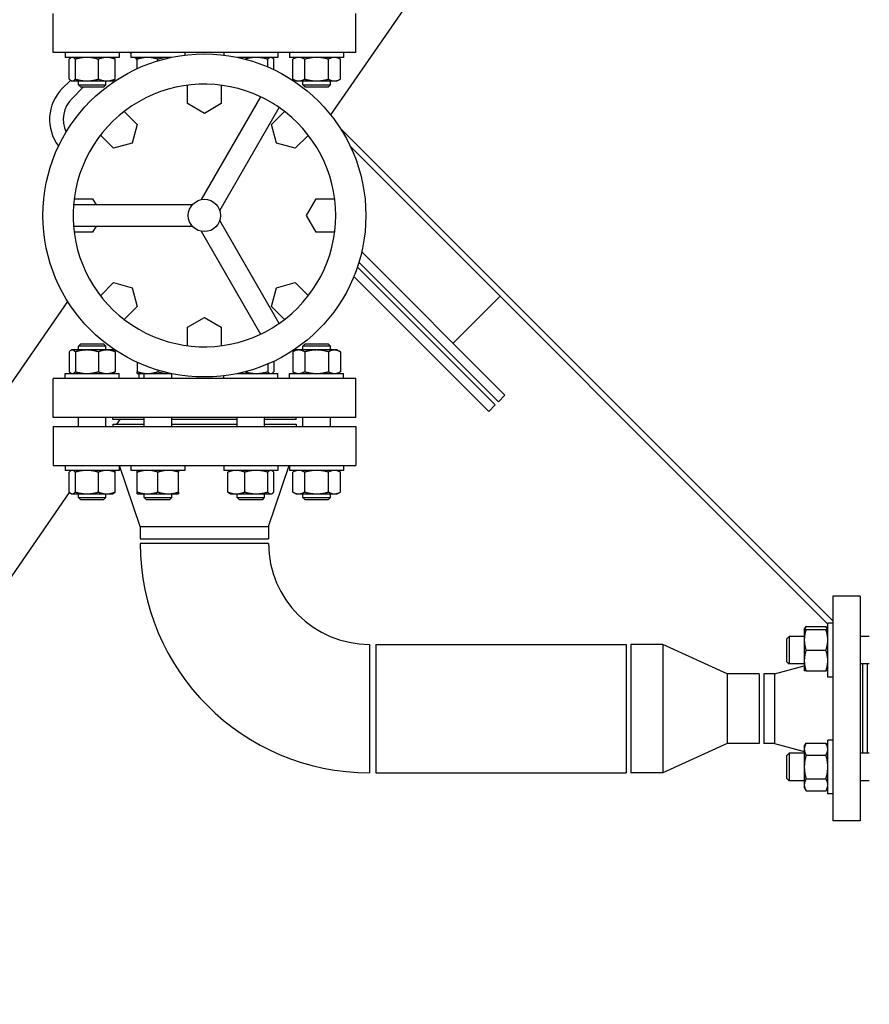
# Model space of a CAD drawing. Header units: inches. Extents: x 36 to 1719, y -84 to 1122.
# Tile 5 of 256: x 251 to 274, y 260 to 287. Entities that reach past the tile are written whole.
import ezdxf

# ---------------------------------------------------------------- set-up
doc = ezdxf.new("R2010")
doc.units = ezdxf.units.IN
doc.header["$LTSCALE"] = 48
doc.header["$MEASUREMENT"] = 0
doc.layers.add('Dimension (ANSI)', color=7, linetype='Continuous', lineweight=25)
doc.layers.add('Visible (ANSI)', color=7, linetype='Continuous', lineweight=30)
doc.styles.add('Note Text (ANSI)', font='tahoma.ttf')
doc.dimstyles.new('Architectural (ANSI)', dxfattribs={"dimscale": 48, "dimtxt": 0.125, "dimasz": 0.098425, "dimexe": 0.125, "dimexo": 0.0625, "dimgap": 0.031496, "dimtad": 0, "dimtih": 1, "dimtoh": 1, "dimdec": 4, "dimrnd": 1e-08, "dimzin": 3, "dimdsep": 46, "dimlunit": 4, "dimtxsty": 'Note Text (ANSI)', "dimcen": 0.09, "dimdle": 0.393701, "dimclrd": 256, "dimclre": 256, "dimclrt": 256, "dimadec": 0, "dimazin": 3, "dimtfac": 0.96, "dimtofl": 0, "dimtmove": 0, "dimatfit": 3, "dimfxl": 1, "dimfrac": 2, "dimtolj": 1, "dimtzin": 12, "dimlwd": -1, "dimlwe": -1, "dimarcsym": 0})

# ---------------------------------------------------------------- blocks, each defined once
blk = doc.blocks.new('*D14')
at = {"layer": 'Defpoints', "color": 0, "transparency": 16777216}
for p in [(247.914, 547.781), (114.211, 241.212), (343.663, 241.212)]:
    blk.add_point(p, dxfattribs=at)
at = {"layer": 'Dimension (ANSI)', "transparency": 16777216}
for p, q in [((244.914, 547.781), (108.211, 547.781)), ((114.211, 543.057), (114.211, 395.013)), ((114.211, 245.937), (114.211, 384.414)), ((340.663, 241.212), (108.211, 241.212))]:
    blk.add_line(p, q, dxfattribs=at)
for points in [[(113.424, 543.057), (114.999, 543.057), (114.211, 547.781)], [(113.424, 245.937), (114.999, 245.937), (114.211, 241.212)]]:
    blk.add_solid(points, dxfattribs=at)
at = {"layer": 'Dimension (ANSI)', "transparency": 16777216, "insert": (94.253, 393.501), "char_height": 6, "attachment_point": 1, "style": 'Note Text (ANSI)'}
blk.add_mtext('\\A1;25\'-6 9/16"', dxfattribs=at)

msp = doc.modelspace()

# ---------------------------------------------------------------- linework, layer by layer
at = {"layer": 'Visible (ANSI)'}
for p, q in [((259.23769, 283.90781), (273.34597, 304.29735)), ((251.6679, 285.61039), (251.6679, 286.67039)), ((259.9179, 285.61039), (259.9179, 286.67039)), ((259.9179, 285.61039), (251.6679, 285.61039)), ((252.00036, 285.61039), (252.00036, 285.47639)), ((253.46936, 285.47639), (252.00036, 285.47639)), ((252.10748, 284.88563), (252.10748, 285.42615)), ((252.17236, 285.47639), (252.15252, 285.46494)), ((252.27558, 284.88563), (252.27558, 285.42615)), ((252.90297, 284.88563), (252.90297, 285.42615)), ((253.29736, 285.47639), (253.31721, 285.46494)), ((253.29931, 285.47527), (253.30043, 285.47639)), ((253.36225, 284.88563), (253.36225, 285.42615)), ((253.46936, 285.61039), (253.46936, 285.47639)), ((253.79172, 285.58276), (253.76409, 285.61039)), ((253.79172, 285.61039), (253.79172, 285.47639)), ((254.88827, 285.47639), (253.79172, 285.47639)), ((253.96372, 285.41076), (253.89809, 285.47639)), ((253.96372, 285.17215), (253.96372, 285.42615)), ((254.52622, 285.38412), (254.52622, 285.42615)), ((255.26072, 285.61039), (255.26072, 285.53809)), ((256.32509, 285.61039), (256.32509, 285.53809)), ((257.79409, 285.47639), (256.69754, 285.47639)), ((257.51887, 285.21774), (257.51887, 285.42615)), ((257.62209, 285.47639), (257.64193, 285.46494)), ((257.68697, 285.14185), (257.68697, 285.42615)), ((257.79409, 285.61039), (257.79409, 285.47639)), ((258.11645, 285.61039), (258.11645, 285.47639)), ((259.58545, 285.47639), (258.11645, 285.47639)), ((258.28845, 285.47639), (258.20143, 285.42615)), ((258.20143, 284.88563), (258.20143, 285.42615)), ((258.52619, 284.88563), (258.52619, 285.42615)), ((259.1757, 284.88563), (259.1757, 285.42615)), ((259.41345, 285.47639), (259.50046, 285.42615)), ((259.50046, 284.88563), (259.50046, 285.42615)), ((259.58545, 285.61039), (259.58545, 285.47639)), ((258.28845, 284.83539), (258.20143, 284.88563)), ((259.41345, 284.83539), (259.50046, 284.88563)), ((251.91988, 284.62618), (252.14517, 284.85146)), ((252.17236, 284.83539), (252.15252, 284.84685)), ((252.17236, 284.83539), (252.19153, 284.83539)), ((252.18505, 284.36101), (252.49193, 284.66789)), ((252.19153, 284.83539), (252.58928, 284.83539)), ((252.35986, 284.73039), (252.35986, 284.83539)), ((252.42236, 284.66789), (252.35986, 284.73039)), ((252.35986, 284.73039), (253.10986, 284.73039)), ((253.04736, 284.66789), (252.42236, 284.66789)), ((252.58928, 284.83539), (253.13261, 284.83539)), ((253.04736, 284.66789), (253.10986, 284.73039)), ((253.10986, 284.73039), (253.10986, 284.83539)), ((253.13261, 284.83539), (253.29736, 284.83539)), ((253.29736, 284.83539), (253.31721, 284.84685)), ((255.33564, 284.21639), (255.33564, 284.72001)), ((256.25017, 284.72001), (256.25017, 284.21639)), ((258.28845, 284.83539), (258.36381, 284.83539)), ((258.36381, 284.83539), (258.85095, 284.83539)), ((258.47595, 284.73039), (258.47595, 284.83539)), ((258.53845, 284.66789), (258.47595, 284.73039)), ((258.47595, 284.73039), (259.22595, 284.73039)), ((259.16345, 284.66789), (258.53845, 284.66789)), ((258.85095, 284.83539), (259.33808, 284.83539)), ((259.16345, 284.66789), (259.22595, 284.73039)), ((259.22595, 284.73039), (259.22595, 284.83539)), ((259.33808, 284.83539), (259.41345, 284.83539)), ((257.32232, 284.40609), (255.70285, 281.60108)), ((255.7929, 283.95239), (255.33564, 284.21639)), ((256.25017, 284.21639), (255.7929, 283.95239)), ((256.21092, 281.30774), (257.83039, 284.11276)), ((253.60628, 284.00368), (253.96239, 283.64757)), ((257.62342, 283.64757), (257.97953, 284.00368)), ((253.96239, 283.64757), (253.82573, 283.13756)), ((257.76008, 283.13756), (257.62342, 283.64757)), ((259.49393, 283.54997), (272.9179, 270.126)), ((253.31572, 283.00091), (252.95961, 283.35702)), ((258.6262, 283.35702), (258.27008, 283.00091)), ((253.82573, 283.13756), (253.31572, 283.00091)), ((258.27008, 283.00091), (257.76008, 283.13756)), ((259.77087, 283.05076), (272.7839, 270.03773)), ((255.46495, 281.46373), (252.226, 281.46373)), ((252.24329, 281.62765), (252.7469, 281.62765)), ((252.7469, 281.62765), (252.84155, 281.46373)), ((258.5749, 281.17039), (258.8389, 281.62765)), ((258.8389, 281.62765), (259.34252, 281.62765)), ((258.8389, 280.71313), (258.5749, 281.17039)), ((252.226, 280.87706), (255.46495, 280.87706)), ((252.84155, 280.87706), (252.7469, 280.71313)), ((257.83039, 278.22803), (256.21092, 281.03304)), ((252.7469, 280.71313), (252.24329, 280.71313)), ((255.70285, 280.73971), (257.32232, 277.93469)), ((259.34252, 280.71313), (258.8389, 280.71313)), ((263.98489, 276.27348), (260.07969, 280.17868)), ((263.80812, 276.0967), (260.00535, 279.89946)), ((263.71973, 276.00831), (259.96258, 279.76546)), ((252.95961, 278.98377), (253.31572, 279.33988)), ((253.31572, 279.33988), (253.82573, 279.20322)), ((257.76008, 279.20322), (258.27008, 279.33988)), ((258.27008, 279.33988), (258.6262, 278.98377)), ((263.54295, 275.83154), (259.86669, 279.50779)), ((253.82573, 279.20322), (253.96239, 278.69321)), ((257.62342, 278.69321), (257.76008, 279.20322)), ((240.3194, 261.83911), (252.07128, 278.82315)), ((263.85231, 278.96932), (262.57068, 277.68769)), ((253.96239, 278.69321), (253.60628, 278.3371)), ((257.97953, 278.3371), (257.62342, 278.69321)), ((255.33564, 278.12439), (255.7929, 278.38839)), ((255.7929, 278.38839), (256.25017, 278.12439)), ((255.33564, 277.62077), (255.33564, 278.12439)), ((256.25017, 278.12439), (256.25017, 277.62077)), ((252.42236, 277.67289), (252.35986, 277.61039)), ((252.42236, 277.67289), (253.04736, 277.67289)), ((253.04736, 277.67289), (253.10986, 277.61039)), ((258.53845, 277.67289), (258.47595, 277.61039)), ((258.53845, 277.67289), (259.16345, 277.67289)), ((259.16345, 277.67289), (259.22595, 277.61039)), ((252.10748, 277.45515), (252.10748, 276.91463)), ((252.17236, 277.50539), (252.15252, 277.49394)), ((252.19153, 277.50539), (252.17236, 277.50539)), ((252.58928, 277.50539), (252.19153, 277.50539)), ((252.27558, 277.45515), (252.27558, 276.91463)), ((253.10986, 277.61039), (252.35986, 277.61039)), ((252.35986, 277.50539), (252.35986, 277.61039)), ((253.13261, 277.50539), (252.58928, 277.50539)), ((252.90297, 277.45515), (252.90297, 276.91463)), ((253.10986, 277.50539), (253.10986, 277.61039)), ((253.29736, 277.50539), (253.13261, 277.50539)), ((253.29736, 277.50539), (253.31721, 277.49394)), ((253.36225, 277.45515), (253.36225, 276.91463)), ((258.28845, 277.50539), (258.20143, 277.45515)), ((258.20143, 277.45515), (258.20143, 276.91463)), ((258.36381, 277.50539), (258.28845, 277.50539)), ((258.85095, 277.50539), (258.36381, 277.50539)), ((259.22595, 277.61039), (258.47595, 277.61039)), ((258.47595, 277.50539), (258.47595, 277.61039)), ((258.52619, 277.45515), (258.52619, 276.91463)), ((259.33808, 277.50539), (258.85095, 277.50539)), ((259.1757, 277.45515), (259.1757, 276.91463)), ((259.22595, 277.50539), (259.22595, 277.61039)), ((259.41345, 277.50539), (259.33808, 277.50539)), ((259.41345, 277.50539), (259.50046, 277.45515)), ((259.50046, 277.45515), (259.50046, 276.91463)), ((253.96372, 277.16863), (253.96372, 276.91463)), ((257.51887, 277.12304), (257.51887, 276.91463)), ((257.68697, 277.19893), (257.68697, 276.91463)), ((252.00036, 276.73039), (252.00036, 276.86439)), ((252.00036, 276.86439), (253.46936, 276.86439)), ((252.17236, 276.86439), (252.15252, 276.87585)), ((253.29736, 276.86439), (253.31721, 276.87585)), ((253.46936, 276.73039), (253.46936, 276.86439)), ((253.96372, 276.86439), (254.24497, 276.86439)), ((254.0129, 276.73039), (254.0129, 276.86439)), ((254.15122, 276.73039), (254.15122, 276.86439)), ((254.24497, 276.86439), (254.80747, 276.86439)), ((254.52622, 276.95666), (254.52622, 276.91463)), ((254.80747, 276.86439), (254.88827, 276.86439)), ((254.90122, 276.73039), (254.90122, 276.86169)), ((256.69754, 276.86439), (257.79409, 276.86439)), ((257.62209, 276.86439), (257.64193, 276.87585)), ((257.79409, 276.73039), (257.79409, 276.86439)), ((258.11645, 276.73039), (258.11645, 276.86439)), ((258.11645, 276.86439), (259.58545, 276.86439)), ((258.28845, 276.86439), (258.20143, 276.91463)), ((259.41345, 276.86439), (259.50046, 276.91463)), ((259.58545, 276.73039), (259.58545, 276.86439)), ((251.6679, 275.67039), (251.6679, 276.73039)), ((259.9179, 276.73039), (251.6679, 276.73039)), ((256.32509, 276.73039), (256.32509, 276.80269)), ((259.9179, 275.67039), (259.9179, 276.73039)), ((263.98489, 276.27348), (263.80812, 276.0967)), ((263.71973, 276.00831), (263.54295, 275.83154)), ((259.9179, 275.67039), (251.6679, 275.67039)), ((252.35986, 275.42039), (252.35986, 275.67039)), ((253.10986, 275.42039), (253.10986, 275.67039)), ((253.2929, 275.61039), (253.2929, 275.67039)), ((254.15122, 275.61039), (253.2929, 275.61039)), ((253.40645, 275.48039), (253.4964, 275.61039)), ((254.15122, 275.42039), (254.15122, 275.67039)), ((254.90122, 275.42039), (254.90122, 275.67039)), ((256.68459, 275.61039), (254.90122, 275.61039)), ((256.68459, 275.42039), (256.68459, 275.67039)), ((257.43459, 275.42039), (257.43459, 275.67039)), ((258.2929, 275.61039), (257.43459, 275.61039)), ((258.2929, 275.61039), (258.2929, 275.67039)), ((258.47595, 275.42039), (258.47595, 275.67039)), ((259.22595, 275.42039), (259.22595, 275.67039)), ((251.6679, 275.42039), (251.6679, 274.36039)), ((251.6679, 275.42039), (259.9179, 275.42039)), ((253.2929, 275.48039), (253.2929, 275.42039)), ((253.2929, 275.48039), (254.15122, 275.48039)), ((254.90122, 275.48039), (256.68459, 275.48039)), ((257.43459, 275.48039), (258.2929, 275.48039)), ((258.2929, 275.48039), (258.2929, 275.42039)), ((259.9179, 275.42039), (259.9179, 274.36039)), ((251.6679, 274.36039), (259.9179, 274.36039)), ((252.00036, 274.36039), (252.00036, 274.22639)), ((253.46936, 274.22639), (252.00036, 274.22639)), ((252.10748, 273.63563), (252.10748, 274.17615)), ((252.17236, 274.22639), (252.15252, 274.21494)), ((252.27558, 273.63563), (252.27558, 274.17615)), ((252.90297, 273.63563), (252.90297, 274.17615)), ((253.29736, 274.22639), (253.31721, 274.21494)), ((253.36225, 273.63563), (253.36225, 274.17615)), ((253.46936, 274.36039), (253.46936, 274.22639)), ((254.0429, 272.70039), (253.4829, 274.36039)), ((253.79172, 274.36039), (253.79172, 274.22639)), ((255.26072, 274.22639), (253.79172, 274.22639)), ((253.96372, 273.63563), (253.96372, 274.17615)), ((254.52622, 273.63563), (254.52622, 274.17615)), ((255.08872, 273.63563), (255.08872, 274.17615)), ((255.26072, 274.36039), (255.26072, 274.22639)), ((256.32509, 274.36039), (256.32509, 274.22639)), ((257.79409, 274.22639), (256.32509, 274.22639)), ((256.4322, 273.63563), (256.4322, 274.17615)), ((256.49709, 274.22639), (256.47724, 274.21494)), ((256.89148, 273.63563), (256.89148, 274.17615)), ((257.51887, 273.63563), (257.51887, 274.17615)), ((257.5429, 272.70039), (258.1029, 274.36039)), ((257.62209, 274.22639), (257.64193, 274.21494)), ((257.68697, 273.63563), (257.68697, 274.17615)), ((257.79409, 274.36039), (257.79409, 274.22639)), ((258.11645, 274.36039), (258.11645, 274.22639)), ((259.58545, 274.22639), (258.11645, 274.22639)), ((258.28845, 274.22639), (258.20143, 274.17615)), ((258.20143, 273.63563), (258.20143, 274.17615)), ((258.52619, 273.63563), (258.52619, 274.17615)), ((259.1757, 273.63563), (259.1757, 274.17615)), ((259.41345, 274.22639), (259.50046, 274.17615)), ((259.50046, 273.63563), (259.50046, 274.17615)), ((259.58545, 274.36039), (259.58545, 274.22639)), ((242.7864, 260.1321), (252.12053, 273.62195)), ((258.28845, 273.58539), (258.20143, 273.63563)), ((259.41345, 273.58539), (259.50046, 273.63563)), ((252.17236, 273.58539), (252.15252, 273.59685)), ((252.17236, 273.58539), (252.19153, 273.58539)), ((252.19153, 273.58539), (252.58928, 273.58539)), ((252.35986, 273.48539), (252.35986, 273.58539)), ((252.42236, 273.42289), (252.35986, 273.48539)), ((252.35986, 273.48539), (253.10986, 273.48539)), ((253.04736, 273.42289), (252.42236, 273.42289)), ((252.58928, 273.58539), (253.13261, 273.58539)), ((253.04736, 273.42289), (253.10986, 273.48539)), ((253.10986, 273.48539), (253.10986, 273.58539)), ((253.13261, 273.58539), (253.29736, 273.58539)), ((253.29736, 273.58539), (253.31721, 273.59685)), ((253.96372, 273.58539), (254.24497, 273.58539)), ((254.15122, 273.48539), (254.15122, 273.58539)), ((254.21372, 273.42289), (254.15122, 273.48539)), ((254.15122, 273.48539), (254.90122, 273.48539)), ((254.83872, 273.42289), (254.21372, 273.42289)), ((254.24497, 273.58539), (254.80747, 273.58539)), ((254.80747, 273.58539), (255.08872, 273.58539)), ((254.83872, 273.42289), (254.90122, 273.48539)), ((254.90122, 273.48539), (254.90122, 273.58539)), ((256.49709, 273.58539), (256.47724, 273.59685)), ((256.49709, 273.58539), (256.66184, 273.58539)), ((256.66184, 273.58539), (257.20517, 273.58539)), ((256.68459, 273.48539), (256.68459, 273.58539)), ((256.74709, 273.42289), (256.68459, 273.48539)), ((256.68459, 273.48539), (257.43459, 273.48539)), ((257.37209, 273.42289), (256.74709, 273.42289)), ((257.20517, 273.58539), (257.60292, 273.58539)), ((257.37209, 273.42289), (257.43459, 273.48539)), ((257.43459, 273.48539), (257.43459, 273.58539)), ((257.60292, 273.58539), (257.62209, 273.58539)), ((257.62209, 273.58539), (257.64193, 273.59685)), ((258.28845, 273.58539), (258.36381, 273.58539)), ((258.36381, 273.58539), (258.85095, 273.58539)), ((258.47595, 273.48539), (258.47595, 273.58539)), ((258.53845, 273.42289), (258.47595, 273.48539)), ((258.47595, 273.48539), (259.22595, 273.48539)), ((259.16345, 273.42289), (258.53845, 273.42289)), ((258.85095, 273.58539), (259.33808, 273.58539)), ((259.16345, 273.42289), (259.22595, 273.48539)), ((259.22595, 273.48539), (259.22595, 273.58539)), ((259.33808, 273.58539), (259.41345, 273.58539)), ((254.0429, 272.70039), (254.0429, 272.36039)), ((254.0429, 272.70039), (257.5429, 272.70039)), ((257.5429, 272.70039), (257.5429, 272.36039)), ((254.0429, 272.36039), (257.5429, 272.36039)), ((257.5429, 272.23539), (254.0429, 272.23539)), ((273.6679, 270.79539), (272.9179, 270.79539)), ((272.9179, 270.79539), (272.9179, 264.67539)), ((273.6679, 270.79539), (273.6679, 264.67539)), ((272.1429, 269.88888), (272.19314, 269.9759)), ((272.1429, 269.88888), (272.1429, 269.60763)), ((272.19314, 269.9759), (272.73366, 269.9759)), ((272.19314, 269.88888), (272.73366, 269.88888)), ((272.7839, 269.88888), (272.73366, 269.9759)), ((272.9179, 270.06088), (272.7839, 270.06088)), ((272.7839, 268.59188), (272.7839, 270.06088)), ((271.6654, 269.63888), (271.7279, 269.70138)), ((271.6654, 269.01388), (271.6654, 269.63888)), ((271.7279, 269.70138), (271.7279, 268.95138)), ((272.1429, 269.70138), (271.7279, 269.70138)), ((272.1429, 269.60763), (272.1429, 269.04513)), ((273.9154, 269.70138), (273.6679, 269.70138)), ((260.2929, 269.48539), (260.2929, 265.98539)), ((260.4629, 269.48539), (267.2879, 269.48539)), ((260.4629, 269.48539), (260.4629, 265.98539)), ((267.2879, 269.48539), (267.2879, 265.98539)), ((268.2879, 269.48539), (267.4129, 269.48539)), ((267.4129, 269.48539), (267.4129, 265.98539)), ((270.0379, 268.68539), (268.2879, 269.48539)), ((268.2879, 269.48539), (268.2879, 265.98539)), ((272.19314, 269.32638), (272.73366, 269.32638)), ((271.33013, 268.68539), (272.1429, 268.90295)), ((271.6654, 269.01388), (271.7279, 268.95138)), ((272.1429, 268.95138), (271.7279, 268.95138)), ((272.1429, 269.04513), (272.1429, 268.76388)), ((273.9154, 268.95138), (273.6679, 268.95138)), ((273.7279, 268.95138), (273.7279, 266.5194)), ((273.8529, 268.95138), (273.8529, 266.5194)), ((270.9129, 268.68539), (270.0379, 268.68539)), ((270.0379, 268.68539), (270.0379, 266.78539)), ((270.9129, 268.68539), (270.9129, 266.78539)), ((271.33013, 268.68539), (271.0379, 268.68539)), ((271.0379, 268.68539), (271.0379, 266.78539)), ((271.33013, 268.68539), (271.33013, 266.78539)), ((272.19314, 268.76388), (272.73366, 268.76388)), ((272.9179, 268.59188), (272.7839, 268.59188)), ((270.0379, 266.78539), (268.2879, 265.98539)), ((270.9129, 266.78539), (270.0379, 266.78539)), ((271.33013, 266.78539), (271.0379, 266.78539)), ((271.33013, 266.78539), (272.1429, 266.56784)), ((272.1429, 266.7069), (272.19314, 266.79392)), ((272.1429, 266.7069), (272.1429, 266.63154)), ((272.19314, 266.79392), (272.73366, 266.79392)), ((272.7839, 266.7069), (272.73366, 266.79392)), ((272.9179, 266.8789), (272.7839, 266.8789)), ((272.7839, 265.4099), (272.7839, 266.8789)), ((271.6654, 266.4569), (271.7279, 266.5194)), ((271.6654, 265.8319), (271.6654, 266.4569)), ((271.7279, 266.5194), (271.7279, 265.7694)), ((272.1429, 266.5194), (271.7279, 266.5194)), ((272.1429, 266.63154), (272.1429, 266.1444)), ((272.19314, 266.46916), (272.73366, 266.46916)), ((273.9154, 266.5194), (273.6679, 266.5194)), ((272.1429, 266.1444), (272.1429, 265.65726)), ((260.4629, 265.98539), (267.2879, 265.98539)), ((268.2879, 265.98539), (267.4129, 265.98539)), ((271.6654, 265.8319), (271.7279, 265.7694)), ((272.1429, 265.7694), (271.7279, 265.7694)), ((272.1429, 265.65726), (272.1429, 265.5819)), ((272.1429, 265.5819), (272.19314, 265.49488)), ((272.19314, 265.81964), (272.73366, 265.81964)), ((272.7839, 265.5819), (272.73366, 265.49488)), ((273.9154, 265.7694), (273.6679, 265.7694)), ((272.19314, 265.49488), (272.73366, 265.49488)), ((272.9179, 265.4099), (272.7839, 265.4099)), ((273.6679, 264.67539), (272.9179, 264.67539))]:
    msp.add_line(p, q, dxfattribs=at)
for radius in [4.4, 0.44]:
    msp.add_circle((255.7929, 281.17039), radius, dxfattribs=at)
for centre, radius, start, end in [((252.75957, 283.78649), 1.1875, 135, 217.673954), ((255.7929, 281.17039), 3.57895, 64.701279, 175.298721), ((252.75957, 283.78649), 0.8125, 135, 205.153753), ((255.7929, 281.17039), 3.57895, 55.298721, 64.701279), ((255.7929, 281.17039), 3.57895, 304.701279, 55.298721), ((255.7929, 281.17039), 3.57895, 175.298721, 184.701279), ((255.7929, 281.17039), 3.57895, 184.701279, 295.298721), ((255.7929, 281.17039), 3.57895, 295.298721, 304.701279), ((260.2929, 272.23539), 6.25, 180, 270), ((260.2929, 272.23539), 2.75, 180, 270)]:
    msp.add_arc(centre, radius, start, end, dxfattribs=at)
for points, weights in [([(252.19153, 285.47639), (252.15252, 285.47639), (252.10748, 285.42615)], [1, 1.0379548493, 1]), ([(252.27558, 285.42615), (252.23054, 285.47639), (252.19153, 285.47639)], [1, 1.0379548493, 1]), ([(252.58928, 285.47639), (252.44369, 285.47639), (252.27558, 285.42615)], [1, 1.0379548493, 1]), ([(252.90297, 285.42615), (252.73486, 285.47639), (252.58928, 285.47639)], [1, 1.0379548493, 1]), ([(253.13261, 285.47639), (253.02603, 285.47639), (252.90297, 285.42615)], [1, 1.0379548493, 1]), ([(253.36225, 285.42615), (253.23919, 285.47639), (253.13261, 285.47639)], [1, 1.0379548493, 1]), ([(253.31721, 285.46494), (253.3385, 285.45264), (253.36225, 285.42615)], [1.01895290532, 1.01965956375, 1]), ([(253.96372, 285.42615), (253.96372, 285.47639), (253.96372, 285.47639)], [1, 1.0379548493, 1]), ([(254.24497, 285.47639), (254.11444, 285.47639), (253.96372, 285.42615)], [1, 1.0379548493, 1]), ([(254.52622, 285.42615), (254.3755, 285.47639), (254.24497, 285.47639)], [1, 1.0379548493, 1]), ([(254.80747, 285.47639), (254.67694, 285.47639), (254.52622, 285.42615)], [1, 1.0379548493, 1]), ([(254.87403, 285.47337), (254.8406, 285.47639), (254.80747, 285.47639)], [1.01410980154, 1.00936623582, 1]), ([(256.85351, 285.44065), (256.77706, 285.46775), (256.70774, 285.47424)], [1.00980800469, 1.02667045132, 1.01252307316]), ([(257.20517, 285.47639), (257.06315, 285.47639), (256.9003, 285.42876)], [1, 1.0369916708, 1.00187747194]), ([(257.51887, 285.42615), (257.35076, 285.47639), (257.20517, 285.47639)], [1, 1.0379548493, 1]), ([(257.60292, 285.47639), (257.56391, 285.47639), (257.51887, 285.42615)], [1, 1.0379548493, 1]), ([(257.68697, 285.42615), (257.64193, 285.47639), (257.60292, 285.47639)], [1, 1.0379548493, 1]), ([(258.36381, 285.47639), (258.28845, 285.47639), (258.20143, 285.42615)], [1, 1.0379548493, 1]), ([(258.52619, 285.42615), (258.43917, 285.47639), (258.36381, 285.47639)], [1, 1.0379548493, 1]), ([(258.85095, 285.47639), (258.70022, 285.47639), (258.52619, 285.42615)], [1, 1.0379548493, 1]), ([(259.1757, 285.42615), (259.00167, 285.47639), (258.85095, 285.47639)], [1, 1.0379548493, 1]), ([(259.33808, 285.47639), (259.26272, 285.47639), (259.1757, 285.42615)], [1, 1.0379548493, 1]), ([(259.50046, 285.42615), (259.41345, 285.47639), (259.33808, 285.47639)], [1, 1.0379548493, 1]), ([(252.10748, 284.88563), (252.15252, 284.83539), (252.19153, 284.83539)], [1, 1.0379548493, 1]), ([(252.19153, 284.83539), (252.23054, 284.83539), (252.27558, 284.88563)], [1, 1.0379548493, 1]), ([(252.27558, 284.88563), (252.44369, 284.83539), (252.58928, 284.83539)], [1, 1.0379548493, 1]), ([(252.58928, 284.83539), (252.73486, 284.83539), (252.90297, 284.88563)], [1, 1.0379548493, 1]), ([(252.90297, 284.88563), (253.02603, 284.83539), (253.13261, 284.83539)], [1, 1.0379548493, 1]), ([(253.13261, 284.83539), (253.23919, 284.83539), (253.36225, 284.88563)], [1, 1.0379548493, 1]), ([(253.36225, 284.88563), (253.3385, 284.85914), (253.31721, 284.84685)], [1, 1.01965956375, 1.01895290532]), ([(258.20143, 284.88563), (258.28845, 284.83539), (258.36381, 284.83539)], [1, 1.0379548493, 1]), ([(258.36381, 284.83539), (258.43917, 284.83539), (258.52619, 284.88563)], [1, 1.0379548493, 1]), ([(258.52619, 284.88563), (258.70022, 284.83539), (258.85095, 284.83539)], [1, 1.0379548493, 1]), ([(258.85095, 284.83539), (259.00167, 284.83539), (259.1757, 284.88563)], [1, 1.0379548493, 1]), ([(259.1757, 284.88563), (259.26272, 284.83539), (259.33808, 284.83539)], [1, 1.0379548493, 1]), ([(259.33808, 284.83539), (259.41345, 284.83539), (259.50046, 284.88563)], [1, 1.0379548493, 1]), ([(252.19153, 277.50539), (252.15252, 277.50539), (252.10748, 277.45515)], [1, 1.0379548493, 1]), ([(252.27558, 277.45515), (252.23054, 277.50539), (252.19153, 277.50539)], [1, 1.0379548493, 1]), ([(252.58928, 277.50539), (252.44369, 277.50539), (252.27558, 277.45515)], [1, 1.0379548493, 1]), ([(252.90297, 277.45515), (252.73486, 277.50539), (252.58928, 277.50539)], [1, 1.0379548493, 1]), ([(253.13261, 277.50539), (253.02603, 277.50539), (252.90297, 277.45515)], [1, 1.0379548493, 1]), ([(253.36225, 277.45515), (253.23919, 277.50539), (253.13261, 277.50539)], [1, 1.0379548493, 1]), ([(253.31721, 277.49394), (253.3385, 277.48164), (253.36225, 277.45515)], [1.01895290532, 1.01965956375, 1]), ([(258.36381, 277.50539), (258.28845, 277.50539), (258.20143, 277.45515)], [1, 1.0379548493, 1]), ([(258.52619, 277.45515), (258.43917, 277.50539), (258.36381, 277.50539)], [1, 1.0379548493, 1]), ([(258.85095, 277.50539), (258.70022, 277.50539), (258.52619, 277.45515)], [1, 1.0379548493, 1]), ([(259.1757, 277.45515), (259.00167, 277.50539), (258.85095, 277.50539)], [1, 1.0379548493, 1]), ([(259.33808, 277.50539), (259.26272, 277.50539), (259.1757, 277.45515)], [1, 1.0379548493, 1]), ([(259.50046, 277.45515), (259.41345, 277.50539), (259.33808, 277.50539)], [1, 1.0379548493, 1]), ([(252.10748, 276.91463), (252.15252, 276.86439), (252.19153, 276.86439)], [1, 1.0379548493, 1]), ([(252.19153, 276.86439), (252.23054, 276.86439), (252.27558, 276.91463)], [1, 1.0379548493, 1]), ([(252.27558, 276.91463), (252.44369, 276.86439), (252.58928, 276.86439)], [1, 1.0379548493, 1]), ([(252.58928, 276.86439), (252.73486, 276.86439), (252.90297, 276.91463)], [1, 1.0379548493, 1]), ([(252.90297, 276.91463), (253.02603, 276.86439), (253.13261, 276.86439)], [1, 1.0379548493, 1]), ([(253.13261, 276.86439), (253.23919, 276.86439), (253.36225, 276.91463)], [1, 1.0379548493, 1]), ([(253.36225, 276.91463), (253.3385, 276.88814), (253.31721, 276.87585)], [1, 1.01965956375, 1.01895290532]), ([(253.96372, 276.91463), (254.11444, 276.86439), (254.24497, 276.86439)], [1, 1.0379548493, 1]), ([(253.96372, 276.86439), (253.96372, 276.86439), (253.96372, 276.91463)], [1, 1.0379548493, 1]), ([(254.24497, 276.86439), (254.3755, 276.86439), (254.52622, 276.91463)], [1, 1.0379548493, 1]), ([(254.52622, 276.91463), (254.67694, 276.86439), (254.80747, 276.86439)], [1, 1.0379548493, 1]), ([(254.80747, 276.86439), (254.8406, 276.86439), (254.87403, 276.86741)], [1, 1.00936623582, 1.01410980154]), ([(256.70774, 276.86655), (256.77706, 276.87304), (256.85351, 276.90013)], [1.01252307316, 1.02667045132, 1.00980800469]), ([(256.9003, 276.91203), (257.06315, 276.86439), (257.20517, 276.86439)], [1.00187747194, 1.0369916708, 1]), ([(257.20517, 276.86439), (257.35076, 276.86439), (257.51887, 276.91463)], [1, 1.0379548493, 1]), ([(257.51887, 276.91463), (257.56391, 276.86439), (257.60292, 276.86439)], [1, 1.0379548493, 1]), ([(257.60292, 276.86439), (257.64193, 276.86439), (257.68697, 276.91463)], [1, 1.0379548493, 1]), ([(258.20143, 276.91463), (258.28845, 276.86439), (258.36381, 276.86439)], [1, 1.0379548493, 1]), ([(258.36381, 276.86439), (258.43917, 276.86439), (258.52619, 276.91463)], [1, 1.0379548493, 1]), ([(258.52619, 276.91463), (258.70022, 276.86439), (258.85095, 276.86439)], [1, 1.0379548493, 1]), ([(258.85095, 276.86439), (259.00167, 276.86439), (259.1757, 276.91463)], [1, 1.0379548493, 1]), ([(259.1757, 276.91463), (259.26272, 276.86439), (259.33808, 276.86439)], [1, 1.0379548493, 1]), ([(259.33808, 276.86439), (259.41345, 276.86439), (259.50046, 276.91463)], [1, 1.0379548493, 1]), ([(252.19153, 274.22639), (252.15252, 274.22639), (252.10748, 274.17615)], [1, 1.0379548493, 1]), ([(252.27558, 274.17615), (252.23054, 274.22639), (252.19153, 274.22639)], [1, 1.0379548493, 1]), ([(252.58928, 274.22639), (252.44369, 274.22639), (252.27558, 274.17615)], [1, 1.0379548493, 1]), ([(252.90297, 274.17615), (252.73486, 274.22639), (252.58928, 274.22639)], [1, 1.0379548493, 1]), ([(253.13261, 274.22639), (253.02603, 274.22639), (252.90297, 274.17615)], [1, 1.0379548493, 1]), ([(253.36225, 274.17615), (253.23919, 274.22639), (253.13261, 274.22639)], [1, 1.0379548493, 1]), ([(253.31721, 274.21494), (253.3385, 274.20264), (253.36225, 274.17615)], [1.01895290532, 1.01965956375, 1]), ([(253.96372, 274.17615), (253.96372, 274.22639), (253.96372, 274.22639)], [1, 1.0379548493, 1]), ([(254.24497, 274.22639), (254.11444, 274.22639), (253.96372, 274.17615)], [1, 1.0379548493, 1]), ([(254.52622, 274.17615), (254.3755, 274.22639), (254.24497, 274.22639)], [1, 1.0379548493, 1]), ([(254.80747, 274.22639), (254.67694, 274.22639), (254.52622, 274.17615)], [1, 1.0379548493, 1]), ([(255.08872, 274.17615), (254.938, 274.22639), (254.80747, 274.22639)], [1, 1.0379548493, 1]), ([(255.08872, 274.22639), (255.08872, 274.22639), (255.08872, 274.17615)], [1, 1.0379548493, 1]), ([(256.66184, 274.22639), (256.55526, 274.22639), (256.4322, 274.17615)], [1, 1.0379548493, 1]), ([(256.4322, 274.17615), (256.45595, 274.20264), (256.47724, 274.21494)], [1, 1.01965956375, 1.01895290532]), ([(256.89148, 274.17615), (256.76841, 274.22639), (256.66184, 274.22639)], [1, 1.0379548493, 1]), ([(257.20517, 274.22639), (257.05959, 274.22639), (256.89148, 274.17615)], [1, 1.0379548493, 1]), ([(257.51887, 274.17615), (257.35076, 274.22639), (257.20517, 274.22639)], [1, 1.0379548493, 1]), ([(257.60292, 274.22639), (257.56391, 274.22639), (257.51887, 274.17615)], [1, 1.0379548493, 1]), ([(257.68697, 274.17615), (257.64193, 274.22639), (257.60292, 274.22639)], [1, 1.0379548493, 1]), ([(258.36381, 274.22639), (258.28845, 274.22639), (258.20143, 274.17615)], [1, 1.0379548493, 1]), ([(258.52619, 274.17615), (258.43917, 274.22639), (258.36381, 274.22639)], [1, 1.0379548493, 1]), ([(258.85095, 274.22639), (258.70022, 274.22639), (258.52619, 274.17615)], [1, 1.0379548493, 1]), ([(259.1757, 274.17615), (259.00167, 274.22639), (258.85095, 274.22639)], [1, 1.0379548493, 1]), ([(259.33808, 274.22639), (259.26272, 274.22639), (259.1757, 274.17615)], [1, 1.0379548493, 1]), ([(259.50046, 274.17615), (259.41345, 274.22639), (259.33808, 274.22639)], [1, 1.0379548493, 1]), ([(252.10748, 273.63563), (252.15252, 273.58539), (252.19153, 273.58539)], [1, 1.0379548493, 1]), ([(252.19153, 273.58539), (252.23054, 273.58539), (252.27558, 273.63563)], [1, 1.0379548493, 1]), ([(252.27558, 273.63563), (252.44369, 273.58539), (252.58928, 273.58539)], [1, 1.0379548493, 1]), ([(252.58928, 273.58539), (252.73486, 273.58539), (252.90297, 273.63563)], [1, 1.0379548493, 1]), ([(252.90297, 273.63563), (253.02603, 273.58539), (253.13261, 273.58539)], [1, 1.0379548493, 1]), ([(253.13261, 273.58539), (253.23919, 273.58539), (253.36225, 273.63563)], [1, 1.0379548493, 1]), ([(253.36225, 273.63563), (253.3385, 273.60914), (253.31721, 273.59685)], [1, 1.01965956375, 1.01895290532]), ([(253.96372, 273.58539), (253.96372, 273.58539), (253.96372, 273.63563)], [1, 1.0379548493, 1]), ([(253.96372, 273.63563), (254.11444, 273.58539), (254.24497, 273.58539)], [1, 1.0379548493, 1]), ([(254.24497, 273.58539), (254.3755, 273.58539), (254.52622, 273.63563)], [1, 1.0379548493, 1]), ([(254.52622, 273.63563), (254.67694, 273.58539), (254.80747, 273.58539)], [1, 1.0379548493, 1]), ([(254.80747, 273.58539), (254.938, 273.58539), (255.08872, 273.63563)], [1, 1.0379548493, 1]), ([(255.08872, 273.63563), (255.08872, 273.58539), (255.08872, 273.58539)], [1, 1.0379548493, 1]), ([(256.47724, 273.59685), (256.45595, 273.60914), (256.4322, 273.63563)], [1.01895290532, 1.01965956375, 1]), ([(256.4322, 273.63563), (256.55526, 273.58539), (256.66184, 273.58539)], [1, 1.0379548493, 1]), ([(256.66184, 273.58539), (256.76841, 273.58539), (256.89148, 273.63563)], [1, 1.0379548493, 1]), ([(256.89148, 273.63563), (257.05959, 273.58539), (257.20517, 273.58539)], [1, 1.0379548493, 1]), ([(257.20517, 273.58539), (257.35076, 273.58539), (257.51887, 273.63563)], [1, 1.0379548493, 1]), ([(257.51887, 273.63563), (257.56391, 273.58539), (257.60292, 273.58539)], [1, 1.0379548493, 1]), ([(257.60292, 273.58539), (257.64193, 273.58539), (257.68697, 273.63563)], [1, 1.0379548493, 1]), ([(258.20143, 273.63563), (258.28845, 273.58539), (258.36381, 273.58539)], [1, 1.0379548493, 1]), ([(258.36381, 273.58539), (258.43917, 273.58539), (258.52619, 273.63563)], [1, 1.0379548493, 1]), ([(258.52619, 273.63563), (258.70022, 273.58539), (258.85095, 273.58539)], [1, 1.0379548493, 1]), ([(258.85095, 273.58539), (259.00167, 273.58539), (259.1757, 273.63563)], [1, 1.0379548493, 1]), ([(259.1757, 273.63563), (259.26272, 273.58539), (259.33808, 273.58539)], [1, 1.0379548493, 1]), ([(259.33808, 273.58539), (259.41345, 273.58539), (259.50046, 273.63563)], [1, 1.0379548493, 1]), ([(272.1429, 269.88888), (272.1429, 269.88888), (272.19314, 269.88888)], [1, 1.0379548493, 1]), ([(272.19314, 269.88888), (272.1429, 269.73816), (272.1429, 269.60763)], [1, 1.0379548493, 1]), ([(272.19314, 269.9759), (272.16665, 269.93002), (272.15436, 269.88888)], [1, 1.01965956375, 1.01895290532]), ([(272.77245, 269.88888), (272.76015, 269.93002), (272.73366, 269.9759)], [1.01895290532, 1.01965956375, 1]), ([(272.73366, 269.88888), (272.7839, 269.88888), (272.7839, 269.88888)], [1, 1.0379548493, 1]), ([(272.7839, 269.60763), (272.7839, 269.73816), (272.73366, 269.88888)], [1, 1.0379548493, 1]), ([(272.1429, 269.60763), (272.1429, 269.4771), (272.19314, 269.32638)], [1, 1.0379548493, 1]), ([(272.73366, 269.32638), (272.7839, 269.4771), (272.7839, 269.60763)], [1, 1.0379548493, 1]), ([(272.19314, 269.32638), (272.1429, 269.17566), (272.1429, 269.04513)], [1, 1.0379548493, 1]), ([(272.7839, 269.04513), (272.7839, 269.17566), (272.73366, 269.32638)], [1, 1.0379548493, 1]), ([(272.1429, 269.04513), (272.1429, 268.9146), (272.19314, 268.76388)], [1, 1.0379548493, 1]), ([(272.73366, 268.76388), (272.7839, 268.9146), (272.7839, 269.04513)], [1, 1.0379548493, 1]), ([(272.19314, 268.76388), (272.1429, 268.76388), (272.1429, 268.76388)], [1, 1.0379548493, 1]), ([(272.7839, 268.76388), (272.7839, 268.76388), (272.73366, 268.76388)], [1, 1.0379548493, 1]), ([(272.19314, 266.79392), (272.1429, 266.7069), (272.1429, 266.63154)], [1, 1.0379548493, 1]), ([(272.7839, 266.63154), (272.7839, 266.7069), (272.73366, 266.79392)], [1, 1.0379548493, 1]), ([(272.1429, 266.63154), (272.1429, 266.55618), (272.19314, 266.46916)], [1, 1.0379548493, 1]), ([(272.19314, 266.46916), (272.1429, 266.29512), (272.1429, 266.1444)], [1, 1.0379548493, 1]), ([(272.73366, 266.46916), (272.7839, 266.55618), (272.7839, 266.63154)], [1, 1.0379548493, 1]), ([(272.7839, 266.1444), (272.7839, 266.29512), (272.73366, 266.46916)], [1, 1.0379548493, 1]), ([(272.1429, 266.1444), (272.1429, 265.99368), (272.19314, 265.81964)], [1, 1.0379548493, 1]), ([(272.73366, 265.81964), (272.7839, 265.99368), (272.7839, 266.1444)], [1, 1.0379548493, 1]), ([(272.19314, 265.81964), (272.1429, 265.73262), (272.1429, 265.65726)], [1, 1.0379548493, 1]), ([(272.1429, 265.65726), (272.1429, 265.5819), (272.19314, 265.49488)], [1, 1.0379548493, 1]), ([(272.7839, 265.65726), (272.7839, 265.73262), (272.73366, 265.81964)], [1, 1.0379548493, 1]), ([(272.73366, 265.49488), (272.7839, 265.5819), (272.7839, 265.65726)], [1, 1.0379548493, 1])]:
    msp.add_rational_spline(points, weights, degree=2, dxfattribs=at)

# ---------------------------------------------------------------- dimensions: what is measured, and where the dimension line sits
at = {"layer": 'Dimension (ANSI)'}
dim = msp.add_linear_dim(base=(114.2113, 241.21219), p1=(247.9139, 547.78139), p2=(343.6629, 241.21219), angle=90, dimstyle='Architectural (ANSI)', override={"dimgap": 0.031496, "dimdec": 4, "dimlfac": 1, "dimtol": 0, "dimlim": 0, "dimtp": 0, "dimtm": 0, "dimtdec": 2, "dimatfit": 1}, dxfattribs=at)
dim.commit()
dim.dimension.update_dxf_attribs({"geometry": '*D14', "text_midpoint": (114.2113, 389.7132), "dimtype": 160})

doc.saveas('drawing.dxf')
